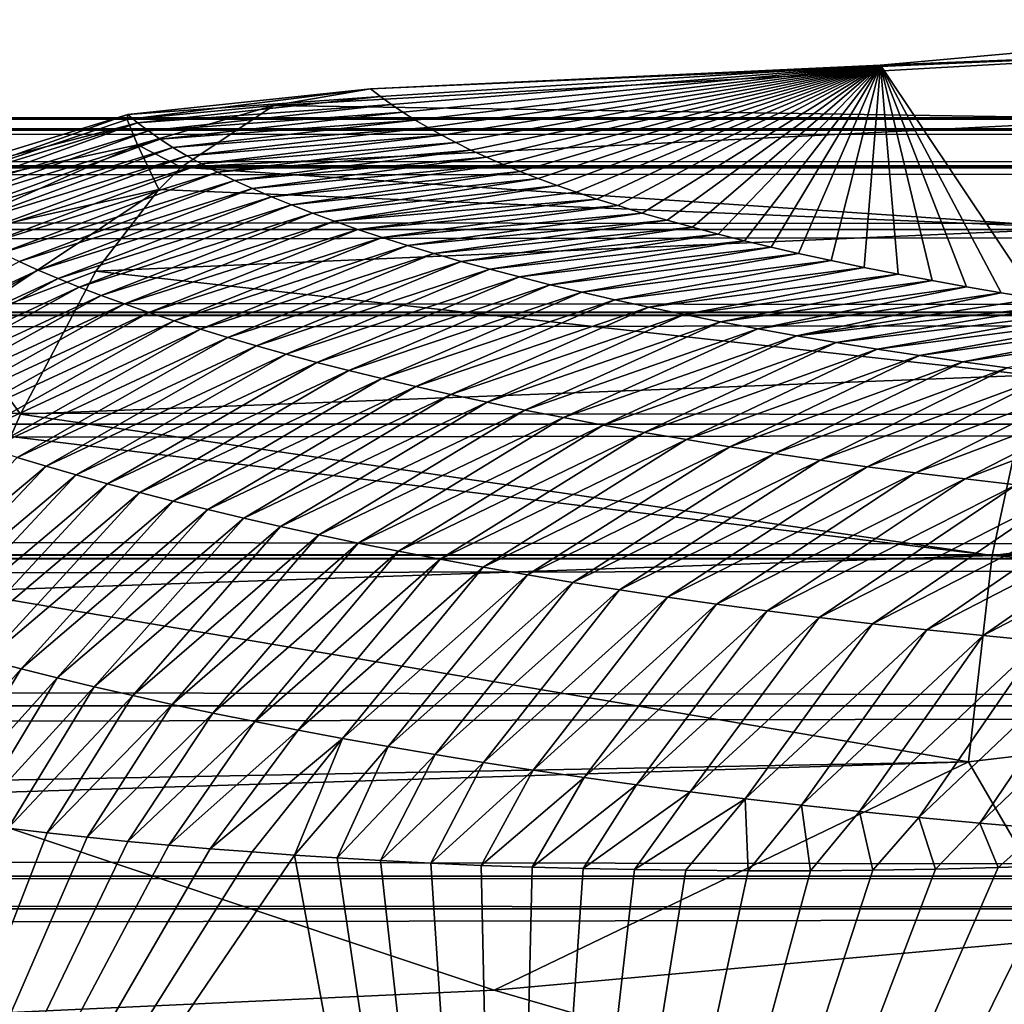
# Model space of a CAD drawing. Header units: metres. Extents: x -99 to 99, y -314 to 25.
# Tile 233 of 256: x 57.05 to 58.59, y 13.61 to 15.15. Entities that reach past the tile are written whole.
import ezdxf

# ---------------------------------------------------------------- set-up
doc = ezdxf.new("R2010")
doc.units = ezdxf.units.M
doc.layers.add('solid_K2442E1000C35', color=7, linetype='CONTINUOUS')

msp = doc.modelspace()

# ---------------------------------------------------------------- linework, layer by layer
at = {"layer": 'solid_K2442E1000C35'}
for points in [[(58.397427, 15.082452, 102.269608), (59.185795, 15.153446, 102.604774), (58.64159, 14.71712, 90.130554)], [(58.932827, 15.103775, 102.905937), (59.185795, 15.153446, 102.604774), (58.397427, 15.082452, 102.269608)], [(57.448029, 15.019003, 102.240646), (58.932827, 15.103775, 102.905937), (57.59898, 15.04544, 101.896843)], [(58.816574, 14.998364, 103.248497), (58.932827, 15.103775, 102.905937), (57.448029, 15.019003, 102.240646)], [(58.932827, 15.103775, 102.905937), (58.397427, 15.082452, 102.269608), (57.59898, 15.04544, 101.896843)], [(58.397427, 15.082452, 102.269608), (57.61488, 15.032985, 101.482208), (57.59898, 15.04544, 101.896843)], [(58.397427, 15.082452, 102.269608), (57.631859, 15.020655, 101.071152), (57.61488, 15.032985, 101.482208)], [(58.397427, 15.082452, 102.269608), (57.649918, 15.008451, 100.663658), (57.631859, 15.020655, 101.071152)], [(58.397427, 15.082452, 102.269608), (57.669056, 14.996375, 100.259735), (57.649918, 15.008451, 100.663658)], [(58.397427, 15.082452, 102.269608), (57.689274, 14.984429, 99.859383), (57.669056, 14.996375, 100.259735)], [(58.397427, 15.082452, 102.269608), (57.710571, 14.972617, 99.462601), (57.689274, 14.984429, 99.859383)], [(58.397427, 15.082452, 102.269608), (57.732948, 14.96094, 99.069389), (57.710571, 14.972617, 99.462601)], [(58.397427, 15.082452, 102.269608), (57.756405, 14.949403, 98.679749), (57.732948, 14.96094, 99.069389)], [(58.397427, 15.082452, 102.269608), (57.780941, 14.938006, 98.293678), (57.756405, 14.949403, 98.679749)], [(58.397427, 15.082452, 102.269608), (57.806557, 14.926756, 97.911171), (57.780941, 14.938006, 98.293678)], [(58.397427, 15.082452, 102.269608), (57.833347, 14.915649, 97.532036), (57.806557, 14.926756, 97.911171)], [(58.397427, 15.082452, 102.269608), (57.861549, 14.904679, 97.155739), (57.833347, 14.915649, 97.532036)], [(58.397427, 15.082452, 102.269608), (57.891064, 14.893857, 96.782509), (57.861549, 14.904679, 97.155739)], [(58.397427, 15.082452, 102.269608), (57.921761, 14.883193, 96.412628), (57.891064, 14.893857, 96.782509)], [(58.397427, 15.082452, 102.269608), (57.953503, 14.872698, 96.046387), (57.921761, 14.883193, 96.412628)], [(58.397427, 15.082452, 102.269608), (57.98616, 14.862382, 95.684059), (57.953503, 14.872698, 96.046387)], [(58.397427, 15.082452, 102.269608), (58.024445, 14.850822, 95.275131), (57.98616, 14.862382, 95.684059)], [(58.397427, 15.082452, 102.269608), (58.06356, 14.839523, 94.872108), (58.024445, 14.850822, 95.275131)], [(58.397427, 15.082452, 102.269608), (58.103313, 14.828495, 94.475418), (58.06356, 14.839523, 94.872108)], [(58.397427, 15.082452, 102.269608), (58.143513, 14.81775, 94.08548), (58.103313, 14.828495, 94.475418)], [(58.397427, 15.082452, 102.269608), (58.184353, 14.807302, 93.702515), (58.143513, 14.81775, 94.08548)], [(58.397427, 15.082452, 102.269608), (58.226231, 14.797164, 93.326195), (58.184353, 14.807302, 93.702515)], [(58.397427, 15.082452, 102.269608), (58.269035, 14.787324, 92.956184), (58.226231, 14.797164, 93.326195)], [(58.397427, 15.082452, 102.269608), (58.320015, 14.776213, 92.532013), (58.269035, 14.787324, 92.956184)], [(58.397427, 15.082452, 102.269608), (58.37196, 14.765483, 92.11541), (58.320015, 14.776213, 92.532013)], [(58.397427, 15.082452, 102.269608), (58.424706, 14.755118, 91.705833), (58.37196, 14.765483, 92.11541)], [(58.397427, 15.082452, 102.269608), (58.478088, 14.745103, 91.302727), (58.424706, 14.755118, 91.705833)], [(58.397427, 15.082452, 102.269608), (58.53194, 14.735415, 90.905556), (58.478088, 14.745103, 91.302727)], [(58.397427, 15.082452, 102.269608), (58.586323, 14.726067, 90.514442), (58.53194, 14.735415, 90.905556)], [(58.397427, 15.082452, 102.269608), (58.64159, 14.71712, 90.130554), (58.586323, 14.726067, 90.514442)], [(57.218544, 14.997047, 102.146027), (57.59898, 15.04544, 101.896843), (57.21954, 15.004961, 101.884468)], [(57.218544, 14.997047, 102.146027), (57.448029, 15.019003, 102.240646), (57.59898, 15.04544, 101.896843)], [(57.21954, 15.004961, 101.884468), (57.59898, 15.04544, 101.896843), (57.61488, 15.032985, 101.482208)], [(57.234741, 14.992096, 101.461807), (57.21954, 15.004961, 101.884468), (57.61488, 15.032985, 101.482208)], [(57.234741, 14.992096, 101.461807), (57.61488, 15.032985, 101.482208), (57.631859, 15.020655, 101.071152)], [(57.234283, 14.957777, 102.404266), (57.448029, 15.019003, 102.240646), (57.218544, 14.997047, 102.146027)], [(57.234283, 14.957777, 102.404266), (57.302975, 14.922569, 102.57476), (57.448029, 15.019003, 102.240646)], [(57.234741, 14.992096, 101.461807), (57.631859, 15.020655, 101.071152), (57.251549, 14.979217, 101.039215)], [(57.251549, 14.979217, 101.039215), (57.631859, 15.020655, 101.071152), (57.649918, 15.008451, 100.663658)], [(57.302975, 14.922569, 102.57476), (58.816574, 14.998364, 103.248497), (57.448029, 15.019003, 102.240646)], [(-76.5, 15, 41), (-75.445061, 14.980345, 41.767639), (76.5, 15, 41)], [(75.445061, 14.980345, 40.232365), (-76.5, 15, 41), (76.5, 15, 41)], [(-75.445068, 14.980345, 40.232365), (-76.5, 15, 41), (75.445061, 14.980345, 40.232365)], [(-75.445061, 14.980345, 41.767639), (75.445061, 14.980345, 41.767639), (76.5, 15, 41)], [(57.234741, 14.992096, 101.461807), (56.854271, 14.892969, 101.874741), (57.21954, 15.004961, 101.884468)], [(56.856464, 14.875545, 102.230141), (57.21954, 15.004961, 101.884468), (56.854271, 14.892969, 101.874741)], [(57.218544, 14.997047, 102.146027), (57.21954, 15.004961, 101.884468), (56.856464, 14.875545, 102.230141)], [(57.251549, 14.979217, 101.039215), (57.649918, 15.008451, 100.663658), (57.269955, 14.966327, 100.616699)], [(57.269955, 14.966327, 100.616699), (57.649918, 15.008451, 100.663658), (57.669056, 14.996375, 100.259735)], [(58.715454, 14.827321, 103.568642), (58.816574, 14.998364, 103.248497), (57.302975, 14.922569, 102.57476)], [(57.234741, 14.992096, 101.461807), (56.869492, 14.879972, 101.452881), (56.854271, 14.892969, 101.874741)], [(57.234283, 14.957777, 102.404266), (57.218544, 14.997047, 102.146027), (56.856464, 14.875545, 102.230141)], [(57.234741, 14.992096, 101.461807), (56.886311, 14.866931, 101.031082), (56.869492, 14.879972, 101.452881)], [(57.234741, 14.992096, 101.461807), (57.251549, 14.979217, 101.039215), (56.886311, 14.866931, 101.031082)], [(57.269955, 14.966327, 100.616699), (57.669056, 14.996375, 100.259735), (57.28997, 14.95343, 100.19426)], [(57.28997, 14.95343, 100.19426), (57.669056, 14.996375, 100.259735), (57.689274, 14.984429, 99.859383)], [(57.28997, 14.95343, 100.19426), (57.689274, 14.984429, 99.859383), (57.3116, 14.940533, 99.771912)], [(57.3116, 14.940533, 99.771912), (57.689274, 14.984429, 99.859383), (57.710571, 14.972617, 99.462601)], [(-75.445068, 14.980345, 40.232365), (75.445061, 14.980345, 40.232365), (74.440598, 14.92485, 39.500381)], [(-74.440598, 14.92485, 39.500381), (-75.445068, 14.980345, 40.232365), (74.440598, 14.92485, 39.500381)], [(-75.445061, 14.980345, 41.767639), (-74.440727, 14.924859, 42.499531), (75.445061, 14.980345, 41.767639)], [(-74.440727, 14.924859, 42.499531), (74.440727, 14.924859, 42.499527), (75.445061, 14.980345, 41.767639)], [(57.251549, 14.979217, 101.039215), (56.904736, 14.853846, 100.609367), (56.886311, 14.866931, 101.031082)], [(57.251549, 14.979217, 101.039215), (57.269955, 14.966327, 100.616699), (56.904736, 14.853846, 100.609367)], [(57.3116, 14.940533, 99.771912), (57.710571, 14.972617, 99.462601), (57.334839, 14.927638, 99.349655)], [(57.334839, 14.927638, 99.349655), (57.710571, 14.972617, 99.462601), (57.732948, 14.96094, 99.069389)], [(57.234283, 14.957777, 102.404266), (56.856464, 14.875545, 102.230141), (56.888367, 14.802547, 102.576942)], [(57.234283, 14.957777, 102.404266), (56.888367, 14.802547, 102.576942), (57.268093, 14.887643, 102.655823)], [(57.269955, 14.966327, 100.616699), (56.924763, 14.840723, 100.187721), (56.904736, 14.853846, 100.609367)], [(57.269955, 14.966327, 100.616699), (57.28997, 14.95343, 100.19426), (56.924763, 14.840723, 100.187721)], [(57.28997, 14.95343, 100.19426), (56.946404, 14.827567, 99.766167), (56.924763, 14.840723, 100.187721)], [(57.28997, 14.95343, 100.19426), (57.3116, 14.940533, 99.771912), (56.946404, 14.827567, 99.766167)], [(57.234283, 14.957777, 102.404266), (57.268093, 14.887643, 102.655823), (57.302975, 14.922569, 102.57476)], [(57.334839, 14.927638, 99.349655), (57.732948, 14.96094, 99.069389), (57.359695, 14.914751, 98.927498)], [(57.359695, 14.914751, 98.927498), (57.732948, 14.96094, 99.069389), (57.756405, 14.949403, 98.679749)], [(57.3116, 14.940533, 99.771912), (56.969654, 14.814382, 99.344696), (56.946404, 14.827567, 99.766167)], [(57.3116, 14.940533, 99.771912), (57.334839, 14.927638, 99.349655), (56.969654, 14.814382, 99.344696)], [(57.359695, 14.914751, 98.927498), (57.756405, 14.949403, 98.679749), (57.386173, 14.901876, 98.505447)], [(57.386173, 14.901876, 98.505447), (57.756405, 14.949403, 98.679749), (57.780941, 14.938006, 98.293678)], [(57.386173, 14.901876, 98.505447), (57.780941, 14.938006, 98.293678), (57.41428, 14.889019, 98.083511)], [(57.41428, 14.889019, 98.083511), (57.780941, 14.938006, 98.293678), (57.806557, 14.926756, 97.911171)], [(-74.440727, 14.924859, 42.499531), (-74.398483, 14.921737, 42.530289), (74.440727, 14.924859, 42.499527)], [(-74.440598, 14.92485, 39.500381), (74.440598, 14.92485, 39.500381), (74.398499, 14.921738, 39.469719)], [(-74.398499, 14.921738, 39.469723), (-74.440598, 14.92485, 39.500381), (74.398499, 14.921738, 39.469719)], [(-74.398499, 14.921738, 39.469723), (74.398499, 14.921738, 39.469719), (73.360504, 14.824795, 38.714069)], [(-73.360504, 14.824795, 38.714073), (-74.398499, 14.921738, 39.469723), (73.360504, 14.824795, 38.714069)], [(-74.398483, 14.921737, 42.530289), (74.398491, 14.921737, 42.530285), (74.440727, 14.924859, 42.499527)], [(-74.398483, 14.921737, 42.530289), (-73.360489, 14.824792, 43.285942), (74.398491, 14.921737, 42.530285)], [(-73.360489, 14.824792, 43.285942), (73.360489, 14.824793, 43.285942), (74.398491, 14.921737, 42.530285)], [(57.334839, 14.927638, 99.349655), (56.994522, 14.801172, 98.923325), (56.969654, 14.814382, 99.344696)], [(57.334839, 14.927638, 99.349655), (57.359695, 14.914751, 98.927498), (56.994522, 14.801172, 98.923325)], [(57.268093, 14.887643, 102.655823), (58.715454, 14.827321, 103.568642), (57.302975, 14.922569, 102.57476)], [(57.41428, 14.889019, 98.083511), (57.806557, 14.926756, 97.911171), (57.444008, 14.876184, 97.66169)], [(57.444008, 14.876184, 97.66169), (57.806557, 14.926756, 97.911171), (57.833347, 14.915649, 97.532036)], [(57.359695, 14.914751, 98.927498), (57.021008, 14.787942, 98.50206), (56.994522, 14.801172, 98.923325)], [(57.359695, 14.914751, 98.927498), (57.386173, 14.901876, 98.505447), (57.021008, 14.787942, 98.50206)], [(57.444008, 14.876184, 97.66169), (57.833347, 14.915649, 97.532036), (57.475372, 14.863377, 97.239998)], [(57.475372, 14.863377, 97.239998), (57.833347, 14.915649, 97.532036), (57.861549, 14.904679, 97.155739)], [(57.386173, 14.901876, 98.505447), (57.049122, 14.774698, 98.080902), (57.021008, 14.787942, 98.50206)], [(57.386173, 14.901876, 98.505447), (57.41428, 14.889019, 98.083511), (57.049122, 14.774698, 98.080902)], [(57.475372, 14.863377, 97.239998), (57.861549, 14.904679, 97.155739), (57.508369, 14.850601, 96.818436)], [(57.508369, 14.850601, 96.818436), (57.861549, 14.904679, 97.155739), (57.891064, 14.893857, 96.782509)], [(57.508369, 14.850601, 96.818436), (57.891064, 14.893857, 96.782509), (57.543015, 14.837869, 96.397018)], [(57.543015, 14.837869, 96.397018), (57.891064, 14.893857, 96.782509), (57.921761, 14.883193, 96.412628)], [(56.948952, 14.676307, 102.904068), (57.268093, 14.887643, 102.655823), (56.888367, 14.802547, 102.576942)], [(56.948952, 14.676307, 102.904068), (57.169121, 14.759543, 102.886978), (57.268093, 14.887643, 102.655823)], [(57.41428, 14.889019, 98.083511), (57.078861, 14.761443, 97.659859), (57.049122, 14.774698, 98.080902)], [(57.41428, 14.889019, 98.083511), (57.444008, 14.876184, 97.66169), (57.078861, 14.761443, 97.659859)], [(57.444008, 14.876184, 97.66169), (57.110233, 14.748182, 97.23893), (57.078861, 14.761443, 97.659859)], [(57.444008, 14.876184, 97.66169), (57.475372, 14.863377, 97.239998), (57.110233, 14.748182, 97.23893)], [(57.268093, 14.887643, 102.655823), (57.169121, 14.759543, 102.886978), (58.715454, 14.827321, 103.568642)], [(57.543015, 14.837869, 96.397018), (57.921761, 14.883193, 96.412628), (57.953503, 14.872698, 96.046387)], [(57.475372, 14.863377, 97.239998), (57.143238, 14.734921, 96.818138), (57.110233, 14.748182, 97.23893)], [(57.475372, 14.863377, 97.239998), (57.508369, 14.850601, 96.818436), (57.143238, 14.734921, 96.818138)], [(57.543015, 14.837869, 96.397018), (57.953503, 14.872698, 96.046387), (57.579311, 14.825188, 95.975746)], [(57.579311, 14.825188, 95.975746), (57.953503, 14.872698, 96.046387), (57.98616, 14.862382, 95.684059)], [(57.579311, 14.825188, 95.975746), (57.98616, 14.862382, 95.684059), (57.617268, 14.812566, 95.554634)], [(57.617268, 14.812566, 95.554634), (57.98616, 14.862382, 95.684059), (58.024445, 14.850822, 95.275131)], [(57.508369, 14.850601, 96.818436), (57.177891, 14.72167, 96.397476), (57.143238, 14.734921, 96.818138)], [(57.508369, 14.850601, 96.818436), (57.543015, 14.837869, 96.397018), (57.177891, 14.72167, 96.397476)], [(57.617268, 14.812566, 95.554634), (58.024445, 14.850822, 95.275131), (57.656891, 14.800014, 95.13369)], [(57.656891, 14.800014, 95.13369), (58.024445, 14.850822, 95.275131), (58.06356, 14.839523, 94.872108)], [(57.543015, 14.837869, 96.397018), (57.214195, 14.708437, 95.976952), (57.177891, 14.72167, 96.397476)], [(57.543015, 14.837869, 96.397018), (57.579311, 14.825188, 95.975746), (57.214195, 14.708437, 95.976952)], [(57.656891, 14.800014, 95.13369), (58.06356, 14.839523, 94.872108), (57.698189, 14.787538, 94.712914)], [(57.698189, 14.787538, 94.712914), (58.06356, 14.839523, 94.872108), (58.103313, 14.828495, 94.475418)], [(57.698189, 14.787538, 94.712914), (58.103313, 14.828495, 94.475418), (57.741169, 14.775149, 94.292313)], [(57.741169, 14.775149, 94.292313), (58.103313, 14.828495, 94.475418), (58.143513, 14.81775, 94.08548)], [(-73.360504, 14.824795, 38.714073), (73.360504, 14.824795, 38.714069), (72.370422, 14.695506, 37.992992)], [(-72.370422, 14.695506, 37.992992), (-73.360504, 14.824795, 38.714073), (72.370422, 14.695506, 37.992992)], [(-73.360489, 14.824792, 43.285942), (-72.370537, 14.695523, 44.006927), (73.360489, 14.824793, 43.285942)], [(-72.370537, 14.695523, 44.006927), (72.370537, 14.695523, 44.006927), (73.360489, 14.824793, 43.285942)], [(58.633041, 14.596715, 103.855003), (58.715454, 14.827321, 103.568642), (57.169121, 14.759543, 102.886978)], [(57.579311, 14.825188, 95.975746), (57.252159, 14.69523, 95.55658), (57.214195, 14.708437, 95.976952)], [(57.579311, 14.825188, 95.975746), (57.617268, 14.812566, 95.554634), (57.252159, 14.69523, 95.55658)], [(57.741169, 14.775149, 94.292313), (58.143513, 14.81775, 94.08548), (57.785843, 14.762856, 93.871902)], [(57.785843, 14.762856, 93.871902), (58.143513, 14.81775, 94.08548), (58.184353, 14.807302, 93.702515)], [(57.617268, 14.812566, 95.554634), (57.29179, 14.682057, 95.13636), (57.252159, 14.69523, 95.55658)], [(57.617268, 14.812566, 95.554634), (57.656891, 14.800014, 95.13369), (57.29179, 14.682057, 95.13636)], [(57.656891, 14.800014, 95.13369), (57.333099, 14.668929, 94.716309), (57.29179, 14.682057, 95.13636)], [(57.656891, 14.800014, 95.13369), (57.698189, 14.787538, 94.712914), (57.333099, 14.668929, 94.716309)], [(57.785843, 14.762856, 93.871902), (58.184353, 14.807302, 93.702515), (57.832214, 14.750669, 93.451691)], [(57.832214, 14.750669, 93.451691), (58.184353, 14.807302, 93.702515), (58.226231, 14.797164, 93.326195)], [(57.698189, 14.787538, 94.712914), (57.376091, 14.655853, 94.296425), (57.333099, 14.668929, 94.716309)], [(57.698189, 14.787538, 94.712914), (57.741169, 14.775149, 94.292313), (57.376091, 14.655853, 94.296425)], [(57.832214, 14.750669, 93.451691), (58.226231, 14.797164, 93.326195), (57.880299, 14.738599, 93.031685)], [(57.880299, 14.738599, 93.031685), (58.226231, 14.797164, 93.326195), (58.269035, 14.787324, 92.956184)], [(57.880299, 14.738599, 93.031685), (58.269035, 14.787324, 92.956184), (57.930107, 14.726663, 92.611893)], [(57.930107, 14.726663, 92.611893), (58.269035, 14.787324, 92.956184), (58.320015, 14.776213, 92.532013)], [(57.049122, 14.774698, 98.080902), (57.078861, 14.761443, 97.659859), (56.714249, 14.592329, 98.054138)], [(57.741169, 14.775149, 94.292313), (57.420776, 14.642838, 93.876717), (57.376091, 14.655853, 94.296425)], [(57.741169, 14.775149, 94.292313), (57.785843, 14.762856, 93.871902), (57.420776, 14.642838, 93.876717)], [(57.930107, 14.726663, 92.611893), (58.320015, 14.776213, 92.532013), (57.981651, 14.714871, 92.192322)], [(57.981651, 14.714871, 92.192322), (58.320015, 14.776213, 92.532013), (58.37196, 14.765483, 92.11541)], [(57.078861, 14.761443, 97.659859), (56.744411, 14.578598, 97.630859), (56.714249, 14.592329, 98.054138)], [(57.078861, 14.761443, 97.659859), (57.110233, 14.748182, 97.23893), (56.744411, 14.578598, 97.630859)], [(56.948952, 14.676307, 102.904068), (57.051205, 14.535711, 103.166214), (57.169121, 14.759543, 102.886978)], [(57.051205, 14.535711, 103.166214), (58.633041, 14.596715, 103.855003), (57.169121, 14.759543, 102.886978)], [(57.785843, 14.762856, 93.871902), (57.467163, 14.629894, 93.457191), (57.420776, 14.642838, 93.876717)], [(57.785843, 14.762856, 93.871902), (57.832214, 14.750669, 93.451691), (57.467163, 14.629894, 93.457191)], [(57.981651, 14.714871, 92.192322), (58.37196, 14.765483, 92.11541), (58.03495, 14.703238, 91.772987)], [(58.03495, 14.703238, 91.772987), (58.37196, 14.765483, 92.11541), (58.424706, 14.755118, 91.705833)], [(58.03495, 14.703238, 91.772987), (58.424706, 14.755118, 91.705833), (58.090008, 14.691778, 91.353889)], [(58.090008, 14.691778, 91.353889), (58.424706, 14.755118, 91.705833), (58.478088, 14.745103, 91.302727)], [(57.110233, 14.748182, 97.23893), (56.776234, 14.564832, 97.207695), (56.744411, 14.578598, 97.630859)], [(57.110233, 14.748182, 97.23893), (57.143238, 14.734921, 96.818138), (56.776234, 14.564832, 97.207695)], [(57.832214, 14.750669, 93.451691), (57.515259, 14.617034, 93.037865), (57.467163, 14.629894, 93.457191)], [(57.832214, 14.750669, 93.451691), (57.880299, 14.738599, 93.031685), (57.515259, 14.617034, 93.037865)], [(57.880299, 14.738599, 93.031685), (57.565086, 14.604271, 92.618736), (57.515259, 14.617034, 93.037865)], [(57.880299, 14.738599, 93.031685), (57.930107, 14.726663, 92.611893), (57.565086, 14.604271, 92.618736)], [(58.090008, 14.691778, 91.353889), (58.478088, 14.745103, 91.302727), (58.146843, 14.680504, 90.935051)], [(58.146843, 14.680504, 90.935051), (58.478088, 14.745103, 91.302727), (58.53194, 14.735415, 90.905556)], [(57.143238, 14.734921, 96.818138), (56.809727, 14.551037, 96.78466), (56.776234, 14.564832, 97.207695)], [(57.143238, 14.734921, 96.818138), (57.177891, 14.72167, 96.397476), (56.809727, 14.551037, 96.78466)], [(57.177891, 14.72167, 96.397476), (56.844891, 14.537222, 96.361755), (56.809727, 14.551037, 96.78466)], [(57.177891, 14.72167, 96.397476), (57.214195, 14.708437, 95.976952), (56.844891, 14.537222, 96.361755)], [(57.930107, 14.726663, 92.611893), (57.61665, 14.591617, 92.199814), (57.565086, 14.604271, 92.618736)], [(57.930107, 14.726663, 92.611893), (57.981651, 14.714871, 92.192322), (57.61665, 14.591617, 92.199814)], [(58.146843, 14.680504, 90.935051), (58.53194, 14.735415, 90.905556), (58.205463, 14.66943, 90.516464)], [(58.205463, 14.66943, 90.516464), (58.53194, 14.735415, 90.905556), (58.586323, 14.726067, 90.514442)], [(58.205463, 14.66943, 90.516464), (58.586323, 14.726067, 90.514442), (58.265892, 14.658572, 90.09816)], [(58.265892, 14.658572, 90.09816), (58.586323, 14.726067, 90.514442), (58.64159, 14.71712, 90.130554)], [(57.214195, 14.708437, 95.976952), (56.881737, 14.523396, 95.93898), (56.844891, 14.537222, 96.361755)], [(57.214195, 14.708437, 95.976952), (57.252159, 14.69523, 95.55658), (56.881737, 14.523396, 95.93898)], [(57.981651, 14.714871, 92.192322), (57.669968, 14.579085, 91.781113), (57.61665, 14.591617, 92.199814)], [(57.981651, 14.714871, 92.192322), (58.03495, 14.703238, 91.772987), (57.669968, 14.579085, 91.781113)], [(58.265892, 14.658572, 90.09816), (58.64159, 14.71712, 90.130554), (58.697647, 14.70857, 89.753609)], [(58.265892, 14.658572, 90.09816), (58.697647, 14.70857, 89.753609), (58.328148, 14.647951, 89.68013)], [(58.328148, 14.647951, 89.68013), (58.697647, 14.70857, 89.753609), (58.754368, 14.700403, 89.38327)], [(-72.370537, 14.695523, 44.006927), (-72.337395, 14.690567, 44.031044), (72.370537, 14.695523, 44.006927)], [(-72.370422, 14.695506, 37.992992), (72.370422, 14.695506, 37.992992), (72.337418, 14.690571, 37.968971)], [(-72.337418, 14.690571, 37.968975), (-72.370422, 14.695506, 37.992992), (72.337418, 14.690571, 37.968971)], [(-72.337418, 14.690571, 37.968975), (72.337418, 14.690571, 37.968971), (71.332458, 14.520377, 37.237202)], [(-71.332458, 14.520377, 37.237202), (-72.337418, 14.690571, 37.968975), (71.332458, 14.520377, 37.237202)], [(-72.337395, 14.690567, 44.031044), (72.337395, 14.690567, 44.031044), (72.370537, 14.695523, 44.006927)], [(-72.337395, 14.690567, 44.031044), (-71.332428, 14.520371, 44.762821), (72.337395, 14.690567, 44.031044)], [(-71.332428, 14.520371, 44.762821), (71.332436, 14.520371, 44.762817), (72.337395, 14.690567, 44.031044)], [(57.252159, 14.69523, 95.55658), (56.920277, 14.509566, 95.516357), (56.881737, 14.523396, 95.93898)], [(57.252159, 14.69523, 95.55658), (57.29179, 14.682057, 95.13636), (56.920277, 14.509566, 95.516357)], [(58.03495, 14.703238, 91.772987), (57.725052, 14.56669, 91.36264), (57.669968, 14.579085, 91.781113)], [(58.03495, 14.703238, 91.772987), (58.090008, 14.691778, 91.353889), (57.725052, 14.56669, 91.36264)], [(58.090008, 14.691778, 91.353889), (57.781914, 14.554444, 90.944405), (57.725052, 14.56669, 91.36264)], [(58.090008, 14.691778, 91.353889), (58.146843, 14.680504, 90.935051), (57.781914, 14.554444, 90.944405)], [(58.328148, 14.647951, 89.68013), (58.754368, 14.700403, 89.38327), (58.392246, 14.637585, 89.262405)], [(58.392246, 14.637585, 89.262405), (58.754368, 14.700403, 89.38327), (58.811642, 14.692609, 89.01918)], [(58.392246, 14.637585, 89.262405), (58.811642, 14.692609, 89.01918), (58.45821, 14.627491, 88.844978)], [(58.45821, 14.627491, 88.844978), (58.811642, 14.692609, 89.01918), (58.869343, 14.685176, 88.661018)], [(57.29179, 14.682057, 95.13636), (56.960518, 14.495743, 95.09388), (56.920277, 14.509566, 95.516357)], [(56.948952, 14.676307, 102.904068), (57.036533, 14.500793, 103.201256), (57.051205, 14.535711, 103.166214)], [(57.29179, 14.682057, 95.13636), (57.333099, 14.668929, 94.716309), (56.960518, 14.495743, 95.09388)], [(58.146843, 14.680504, 90.935051), (57.840569, 14.542361, 90.526405), (57.781914, 14.554444, 90.944405)], [(58.146843, 14.680504, 90.935051), (58.205463, 14.66943, 90.516464), (57.840569, 14.542361, 90.526405)], [(58.45821, 14.627491, 88.844978), (58.869343, 14.685176, 88.661018), (58.526054, 14.617691, 88.427879)], [(58.526054, 14.617691, 88.427879), (58.869343, 14.685176, 88.661018), (58.927353, 14.678087, 88.308426)], [(58.526054, 14.617691, 88.427879), (58.927353, 14.678087, 88.308426), (58.595798, 14.608201, 88.011108)], [(57.333099, 14.668929, 94.716309), (57.002464, 14.481934, 94.671562), (56.960518, 14.495743, 95.09388)], [(57.333099, 14.668929, 94.716309), (57.376091, 14.655853, 94.296425), (57.002464, 14.481934, 94.671562)], [(58.205463, 14.66943, 90.516464), (57.901035, 14.530457, 90.108658), (57.840569, 14.542361, 90.526405)], [(58.205463, 14.66943, 90.516464), (58.265892, 14.658572, 90.09816), (57.901035, 14.530457, 90.108658)], [(57.376091, 14.655853, 94.296425), (57.046127, 14.468148, 94.249405), (57.002464, 14.481934, 94.671562)], [(57.376091, 14.655853, 94.296425), (57.420776, 14.642838, 93.876717), (57.046127, 14.468148, 94.249405)], [(58.265892, 14.658572, 90.09816), (57.963329, 14.518751, 89.691177), (57.901035, 14.530457, 90.108658)], [(58.265892, 14.658572, 90.09816), (58.328148, 14.647951, 89.68013), (57.963329, 14.518751, 89.691177)], [(58.328148, 14.647951, 89.68013), (58.027473, 14.507261, 89.273972), (57.963329, 14.518751, 89.691177)], [(58.328148, 14.647951, 89.68013), (58.392246, 14.637585, 89.262405), (58.027473, 14.507261, 89.273972)], [(57.420776, 14.642838, 93.876717), (57.091515, 14.454395, 93.827423), (57.046127, 14.468148, 94.249405)], [(57.420776, 14.642838, 93.876717), (57.467163, 14.629894, 93.457191), (57.091515, 14.454395, 93.827423)], [(57.467163, 14.629894, 93.457191), (57.138641, 14.440683, 93.405624), (57.091515, 14.454395, 93.827423)], [(57.467163, 14.629894, 93.457191), (57.515259, 14.617034, 93.037865), (57.138641, 14.440683, 93.405624)], [(58.392246, 14.637585, 89.262405), (58.093483, 14.496005, 88.857048), (58.027473, 14.507261, 89.273972)], [(58.392246, 14.637585, 89.262405), (58.45821, 14.627491, 88.844978), (58.093483, 14.496005, 88.857048)], [(57.515259, 14.617034, 93.037865), (57.187511, 14.427028, 92.984001), (57.138641, 14.440683, 93.405624)], [(57.515259, 14.617034, 93.037865), (57.565086, 14.604271, 92.618736), (57.187511, 14.427028, 92.984001)], [(58.45821, 14.627491, 88.844978), (58.161385, 14.485003, 88.440422), (58.093483, 14.496005, 88.857048)], [(58.45821, 14.627491, 88.844978), (58.526054, 14.617691, 88.427879), (58.161385, 14.485003, 88.440422)], [(58.526054, 14.617691, 88.427879), (58.231194, 14.474271, 88.024101), (58.161385, 14.485003, 88.440422)], [(58.526054, 14.617691, 88.427879), (58.595798, 14.608201, 88.011108), (58.231194, 14.474271, 88.024101)], [(57.565086, 14.604271, 92.618736), (57.238144, 14.413439, 92.562576), (57.187511, 14.427028, 92.984001)], [(57.565086, 14.604271, 92.618736), (57.61665, 14.591617, 92.199814), (57.238144, 14.413439, 92.562576)], [(58.595798, 14.608201, 88.011108), (58.302933, 14.46383, 87.608101), (58.231194, 14.474271, 88.024101)], [(58.595798, 14.608201, 88.011108), (58.667469, 14.599044, 87.594681), (58.302933, 14.46383, 87.608101)], [(58.667469, 14.599044, 87.594681), (58.376625, 14.453704, 87.192421), (58.302933, 14.46383, 87.608101)], [(58.667469, 14.599044, 87.594681), (58.741085, 14.590242, 87.178619), (58.376625, 14.453704, 87.192421)], [(58.572262, 14.31473, 104.09742), (58.633041, 14.596715, 103.855003), (57.051205, 14.535711, 103.166214)], [(57.61665, 14.591617, 92.199814), (57.290554, 14.399932, 92.14135), (57.238144, 14.413439, 92.562576)], [(57.61665, 14.591617, 92.199814), (57.669968, 14.579085, 91.781113), (57.290554, 14.399932, 92.14135)], [(58.741085, 14.590242, 87.178619), (58.452305, 14.443917, 86.777092), (58.376625, 14.453704, 87.192421)], [(58.741085, 14.590242, 87.178619), (58.816681, 14.581823, 86.762932), (58.452305, 14.443917, 86.777092)], [(58.816681, 14.581823, 86.762932), (58.529999, 14.434496, 86.362122), (58.452305, 14.443917, 86.777092)], [(58.816681, 14.581823, 86.762932), (58.894283, 14.573812, 86.347633), (58.529999, 14.434496, 86.362122)], [(58.572262, 14.31473, 104.09742), (60.226101, 14.514414, 104.685059), (58.633041, 14.596715, 103.855003)], [(57.669968, 14.579085, 91.781113), (57.344749, 14.386519, 91.720337), (57.290554, 14.399932, 92.14135)], [(57.669968, 14.579085, 91.781113), (57.725052, 14.56669, 91.36264), (57.344749, 14.386519, 91.720337)], [(57.725052, 14.56669, 91.36264), (57.400749, 14.373215, 91.299538), (57.344749, 14.386519, 91.720337)], [(57.725052, 14.56669, 91.36264), (57.781914, 14.554444, 90.944405), (57.400749, 14.373215, 91.299538)], [(58.894283, 14.573812, 86.347633), (58.609737, 14.425465, 85.947517), (58.529999, 14.434496, 86.362122)], [(57.781914, 14.554444, 90.944405), (57.458569, 14.360031, 90.87896), (57.400749, 14.373215, 91.299538)], [(57.781914, 14.554444, 90.944405), (57.840569, 14.542361, 90.526405), (57.458569, 14.360031, 90.87896)], [(57.036533, 14.500793, 103.201256), (58.572262, 14.31473, 104.09742), (57.051205, 14.535711, 103.166214)], [(57.840569, 14.542361, 90.526405), (57.518215, 14.346982, 90.458618), (57.458569, 14.360031, 90.87896)], [(57.840569, 14.542361, 90.526405), (57.901035, 14.530457, 90.108658), (57.518215, 14.346982, 90.458618)], [(-71.332458, 14.520377, 37.237202), (71.332458, 14.520377, 37.237202), (70.349258, 14.315803, 36.521408)], [(-70.349266, 14.315804, 36.521412), (-71.332458, 14.520377, 37.237202), (70.349258, 14.315803, 36.521408)], [(-71.332428, 14.520371, 44.762821), (-70.349228, 14.315795, 45.478615), (71.332436, 14.520371, 44.762817)], [(-70.349228, 14.315795, 45.478615), (70.349228, 14.315796, 45.478615), (71.332436, 14.520371, 44.762817)], [(57.901035, 14.530457, 90.108658), (57.579716, 14.334084, 90.038513), (57.518215, 14.346982, 90.458618)], [(57.901035, 14.530457, 90.108658), (57.963329, 14.518751, 89.691177), (57.579716, 14.334084, 90.038513)], [(57.963329, 14.518751, 89.691177), (57.643082, 14.321356, 89.61866), (57.579716, 14.334084, 90.038513)], [(57.963329, 14.518751, 89.691177), (58.027473, 14.507261, 89.273972), (57.643082, 14.321356, 89.61866)], [(58.027473, 14.507261, 89.273972), (57.70834, 14.308816, 89.199066), (57.643082, 14.321356, 89.61866)], [(58.027473, 14.507261, 89.273972), (58.093483, 14.496005, 88.857048), (57.70834, 14.308816, 89.199066)], [(60.227932, 14.191501, 104.879219), (60.226101, 14.514414, 104.685059), (58.572262, 14.31473, 104.09742)], [(57.036533, 14.500793, 103.201256), (56.953403, 14.259019, 103.40255), (58.572262, 14.31473, 104.09742)], [(58.093483, 14.496005, 88.857048), (57.775513, 14.296484, 88.779747), (57.70834, 14.308816, 89.199066)], [(58.093483, 14.496005, 88.857048), (58.161385, 14.485003, 88.440422), (57.775513, 14.296484, 88.779747)], [(58.161385, 14.485003, 88.440422), (57.844616, 14.284376, 88.360703), (57.775513, 14.296484, 88.779747)], [(58.161385, 14.485003, 88.440422), (58.231194, 14.474271, 88.024101), (57.844616, 14.284376, 88.360703)], [(58.231194, 14.474271, 88.024101), (57.915672, 14.272513, 87.941948), (57.844616, 14.284376, 88.360703)], [(58.231194, 14.474271, 88.024101), (58.302933, 14.46383, 87.608101), (57.915672, 14.272513, 87.941948)], [(57.046127, 14.468148, 94.249405), (57.091515, 14.454395, 93.827423), (56.7976, 14.208022, 93.839676)], [(58.302933, 14.46383, 87.608101), (57.988705, 14.260915, 87.523491), (57.915672, 14.272513, 87.941948)], [(58.302933, 14.46383, 87.608101), (58.376625, 14.453704, 87.192421), (57.988705, 14.260915, 87.523491)], [(57.091515, 14.454395, 93.827423), (56.845009, 14.193731, 93.41864), (56.7976, 14.208022, 93.839676)], [(57.091515, 14.454395, 93.827423), (57.138641, 14.440683, 93.405624), (56.845009, 14.193731, 93.41864)], [(58.376625, 14.453704, 87.192421), (58.063744, 14.249604, 87.105347), (57.988705, 14.260915, 87.523491)], [(58.376625, 14.453704, 87.192421), (58.452305, 14.443917, 86.777092), (58.063744, 14.249604, 87.105347)], [(58.452305, 14.443917, 86.777092), (58.14082, 14.238607, 86.687523), (58.063744, 14.249604, 87.105347)], [(58.452305, 14.443917, 86.777092), (58.529999, 14.434496, 86.362122), (58.14082, 14.238607, 86.687523)], [(57.138641, 14.440683, 93.405624), (56.89418, 14.179469, 92.997772), (56.845009, 14.193731, 93.41864)], [(57.138641, 14.440683, 93.405624), (57.187511, 14.427028, 92.984001), (56.89418, 14.179469, 92.997772)], [(58.529999, 14.434496, 86.362122), (58.219959, 14.227949, 86.270035), (58.14082, 14.238607, 86.687523)], [(58.529999, 14.434496, 86.362122), (58.609737, 14.425465, 85.947517), (58.219959, 14.227949, 86.270035)], [(57.187511, 14.427028, 92.984001), (56.945126, 14.165248, 92.577095), (56.89418, 14.179469, 92.997772)], [(57.187511, 14.427028, 92.984001), (57.238144, 14.413439, 92.562576), (56.945126, 14.165248, 92.577095)], [(57.238144, 14.413439, 92.562576), (56.997864, 14.15108, 92.156609), (56.945126, 14.165248, 92.577095)], [(57.238144, 14.413439, 92.562576), (57.290554, 14.399932, 92.14135), (56.997864, 14.15108, 92.156609)], [(58.609737, 14.425465, 85.947517), (58.301193, 14.217654, 85.852898), (58.219959, 14.227949, 86.270035)], [(58.609737, 14.425465, 85.947517), (58.691547, 14.416849, 85.533302), (58.301193, 14.217654, 85.852898)], [(58.691547, 14.416849, 85.533302), (58.384556, 14.20775, 85.436119), (58.301193, 14.217654, 85.852898)], [(58.691547, 14.416849, 85.533302), (58.775455, 14.408674, 85.119484), (58.384556, 14.20775, 85.436119)], [(57.290554, 14.399932, 92.14135), (57.052399, 14.13698, 91.736313), (56.997864, 14.15108, 92.156609)], [(57.290554, 14.399932, 92.14135), (57.344749, 14.386519, 91.720337), (57.052399, 14.13698, 91.736313)], [(58.775455, 14.408674, 85.119484), (58.470078, 14.198262, 85.019714), (58.384556, 14.20775, 85.436119)], [(58.775455, 14.408674, 85.119484), (58.861507, 14.400973, 84.706085), (58.470078, 14.198262, 85.019714)], [(58.861507, 14.400973, 84.706085), (58.557796, 14.189222, 84.603699), (58.470078, 14.198262, 85.019714)], [(58.861507, 14.400973, 84.706085), (58.949738, 14.393779, 84.293129), (58.557796, 14.189222, 84.603699)], [(57.344749, 14.386519, 91.720337), (57.108757, 14.122959, 91.316231), (57.052399, 14.13698, 91.736313)], [(57.344749, 14.386519, 91.720337), (57.400749, 14.373215, 91.299538), (57.108757, 14.122959, 91.316231)], [(58.949738, 14.393779, 84.293129), (58.647762, 14.180666, 84.188087), (58.557796, 14.189222, 84.603699)], [(57.400749, 14.373215, 91.299538), (57.166943, 14.109033, 90.896347), (57.108757, 14.122959, 91.316231)], [(57.400749, 14.373215, 91.299538), (57.458569, 14.360031, 90.87896), (57.166943, 14.109033, 90.896347)], [(57.458569, 14.360031, 90.87896), (57.226974, 14.095213, 90.476692), (57.166943, 14.109033, 90.896347)], [(57.458569, 14.360031, 90.87896), (57.518215, 14.346982, 90.458618), (57.226974, 14.095213, 90.476692)], [(57.518215, 14.346982, 90.458618), (57.288872, 14.081515, 90.057259), (57.226974, 14.095213, 90.476692)], [(57.518215, 14.346982, 90.458618), (57.579716, 14.334084, 90.038513), (57.288872, 14.081515, 90.057259)], [(57.579716, 14.334084, 90.038513), (57.352654, 14.067959, 89.638054), (57.288872, 14.081515, 90.057259)], [(57.579716, 14.334084, 90.038513), (57.643082, 14.321356, 89.61866), (57.352654, 14.067959, 89.638054)], [(57.643082, 14.321356, 89.61866), (57.418343, 14.054563, 89.219101), (57.352654, 14.067959, 89.638054)], [(57.643082, 14.321356, 89.61866), (57.70834, 14.308816, 89.199066), (57.418343, 14.054563, 89.219101)], [(-70.349266, 14.315804, 36.521412), (70.349258, 14.315803, 36.521408), (70.321342, 14.309428, 36.501083)], [(-70.321342, 14.309428, 36.501083), (-70.349266, 14.315804, 36.521412), (70.321342, 14.309428, 36.501083)], [(-70.349228, 14.315795, 45.478615), (-70.321442, 14.309451, 45.498844), (70.349228, 14.315796, 45.478615)], [(-70.321442, 14.309451, 45.498844), (70.321442, 14.309451, 45.498844), (70.349228, 14.315796, 45.478615)], [(-70.321442, 14.309451, 45.498844), (-69.393562, 14.079169, 46.174648), (70.321442, 14.309451, 45.498844)], [(-70.321342, 14.309428, 36.501083), (70.321342, 14.309428, 36.501083), (69.393593, 14.079179, 35.825378)], [(-69.3936, 14.07918, 35.825382), (-70.321342, 14.309428, 36.501083), (69.393593, 14.079179, 35.825378)], [(-69.393562, 14.079169, 46.174648), (69.393562, 14.07917, 46.174644), (70.321442, 14.309451, 45.498844)], [(58.535286, 13.991375, 104.287285), (58.572262, 14.31473, 104.09742), (56.953403, 14.259019, 103.40255)], [(57.70834, 14.308816, 89.199066), (57.485962, 14.041344, 88.800392), (57.418343, 14.054563, 89.219101)], [(57.70834, 14.308816, 89.199066), (57.775513, 14.296484, 88.779747), (57.485962, 14.041344, 88.800392)], [(58.535286, 13.991375, 104.287285), (60.227932, 14.191501, 104.879219), (58.572262, 14.31473, 104.09742)], [(57.775513, 14.296484, 88.779747), (57.555527, 14.02832, 88.38195), (57.485962, 14.041344, 88.800392)], [(57.775513, 14.296484, 88.779747), (57.844616, 14.284376, 88.360703), (57.555527, 14.02832, 88.38195)], [(57.844616, 14.284376, 88.360703), (57.627068, 14.015512, 87.963768), (57.555527, 14.02832, 88.38195)], [(57.844616, 14.284376, 88.360703), (57.915672, 14.272513, 87.941948), (57.627068, 14.015512, 87.963768)], [(56.883076, 13.960306, 103.577675), (58.535286, 13.991375, 104.287285), (56.953403, 14.259019, 103.40255)], [(57.915672, 14.272513, 87.941948), (57.7006, 14.002938, 87.545868), (57.627068, 14.015512, 87.963768)], [(57.915672, 14.272513, 87.941948), (57.988705, 14.260915, 87.523491), (57.7006, 14.002938, 87.545868)], [(57.988705, 14.260915, 87.523491), (57.776154, 13.990621, 87.128258), (57.7006, 14.002938, 87.545868)], [(57.988705, 14.260915, 87.523491), (58.063744, 14.249604, 87.105347), (57.776154, 13.990621, 87.128258)], [(58.063744, 14.249604, 87.105347), (57.853764, 13.978586, 86.710938), (57.776154, 13.990621, 87.128258)], [(58.063744, 14.249604, 87.105347), (58.14082, 14.238607, 86.687523), (57.853764, 13.978586, 86.710938)], [(58.14082, 14.238607, 86.687523), (57.93346, 13.966859, 86.29393), (57.853764, 13.978586, 86.710938)], [(58.14082, 14.238607, 86.687523), (58.219959, 14.227949, 86.270035), (57.93346, 13.966859, 86.29393)], [(58.219959, 14.227949, 86.270035), (58.01527, 13.955463, 85.877243), (57.93346, 13.966859, 86.29393)], [(58.219959, 14.227949, 86.270035), (58.301193, 14.217654, 85.852898), (58.01527, 13.955463, 85.877243)], [(58.301193, 14.217654, 85.852898), (58.099228, 13.944426, 85.460892), (58.01527, 13.955463, 85.877243)], [(58.301193, 14.217654, 85.852898), (58.384556, 14.20775, 85.436119), (58.099228, 13.944426, 85.460892)], [(58.384556, 14.20775, 85.436119), (58.185371, 13.933772, 85.044876), (58.099228, 13.944426, 85.460892)], [(58.384556, 14.20775, 85.436119), (58.470078, 14.198262, 85.019714), (58.185371, 13.933772, 85.044876)], [(58.470078, 14.198262, 85.019714), (58.273731, 13.923533, 84.629211), (58.185371, 13.933772, 85.044876)], [(58.470078, 14.198262, 85.019714), (58.557796, 14.189222, 84.603699), (58.273731, 13.923533, 84.629211)], [(58.557796, 14.189222, 84.603699), (58.364357, 13.913742, 84.213921), (58.273731, 13.923533, 84.629211)], [(58.557796, 14.189222, 84.603699), (58.647762, 14.180666, 84.188087), (58.364357, 13.913742, 84.213921)], [(58.535286, 13.991375, 104.287285), (58.69585, 13.715575, 104.464249), (60.227932, 14.191501, 104.879219)], [(58.647762, 14.180666, 84.188087), (58.457298, 13.904434, 83.799011), (58.364357, 13.913742, 84.213921)], [(58.647762, 14.180666, 84.188087), (58.740017, 14.172626, 83.772903), (58.457298, 13.904434, 83.799011)], [(58.740017, 14.172626, 83.772903), (58.552597, 13.895644, 83.384499), (58.457298, 13.904434, 83.799011)], [(58.740017, 14.172626, 83.772903), (58.834602, 14.16514, 83.358154), (58.552597, 13.895644, 83.384499)], [(56.997864, 14.15108, 92.156609), (57.052399, 14.13698, 91.736313), (56.853157, 13.912626, 91.823845)], [(58.834602, 14.16514, 83.358154), (58.650299, 13.887405, 82.970398), (58.552597, 13.895644, 83.384499)], [(57.052399, 14.13698, 91.736313), (56.91185, 13.90394, 91.415512), (56.853157, 13.912626, 91.823845)], [(57.052399, 14.13698, 91.736313), (57.108757, 14.122959, 91.316231), (56.91185, 13.90394, 91.415512)], [(57.108757, 14.122959, 91.316231), (56.9715, 13.895628, 91.013397), (56.91185, 13.90394, 91.415512)], [(57.108757, 14.122959, 91.316231), (57.166943, 14.109033, 90.896347), (56.9715, 13.895628, 91.013397)], [(57.166943, 14.109033, 90.896347), (57.031933, 13.887739, 90.618324), (56.9715, 13.895628, 91.013397)], [(57.166943, 14.109033, 90.896347), (57.226974, 14.095213, 90.476692), (57.031933, 13.887739, 90.618324)], [(57.226974, 14.095213, 90.476692), (57.093403, 13.880363, 90.228729), (57.031933, 13.887739, 90.618324)], [(57.226974, 14.095213, 90.476692), (57.288872, 14.081515, 90.057259), (57.093403, 13.880363, 90.228729)], [(-69.3936, 14.07918, 35.825382), (69.393593, 14.079179, 35.825378), (68.467392, 13.812672, 35.151062)], [(-68.467392, 13.812674, 35.151062), (-69.3936, 14.07918, 35.825382), (68.467392, 13.812672, 35.151062)], [(-69.393562, 14.079169, 46.174648), (-68.467354, 13.812661, 46.848965), (69.393562, 14.07917, 46.174644)], [(-68.467354, 13.812661, 46.848965), (68.467354, 13.812662, 46.848961), (69.393562, 14.07917, 46.174644)], [(57.288872, 14.081515, 90.057259), (57.155972, 13.873498, 89.843933), (57.093403, 13.880363, 90.228729)], [(57.288872, 14.081515, 90.057259), (57.352654, 14.067959, 89.638054), (57.155972, 13.873498, 89.843933)], [(57.352654, 14.067959, 89.638054), (57.219311, 13.867126, 89.465431), (57.155972, 13.873498, 89.843933)], [(57.352654, 14.067959, 89.638054), (57.418343, 14.054563, 89.219101), (57.219311, 13.867126, 89.465431)], [(57.418343, 14.054563, 89.219101), (57.283504, 13.861188, 89.092148), (57.219311, 13.867126, 89.465431)], [(57.418343, 14.054563, 89.219101), (57.485962, 14.041344, 88.800392), (57.283504, 13.861188, 89.092148)], [(57.485962, 14.041344, 88.800392), (57.348438, 13.855653, 88.724304), (57.283504, 13.861188, 89.092148)], [(57.485962, 14.041344, 88.800392), (57.555527, 14.02832, 88.38195), (57.348438, 13.855653, 88.724304)], [(57.555527, 14.02832, 88.38195), (57.41399, 13.850491, 88.362122), (57.348438, 13.855653, 88.724304)], [(57.555527, 14.02832, 88.38195), (57.480042, 13.845673, 88.005829), (57.41399, 13.850491, 88.362122)], [(57.555527, 14.02832, 88.38195), (57.627068, 14.015512, 87.963768), (57.480042, 13.845673, 88.005829)], [(57.627068, 14.015512, 87.963768), (57.547253, 13.841123, 87.651558), (57.480042, 13.845673, 88.005829)], [(57.627068, 14.015512, 87.963768), (57.7006, 14.002938, 87.545868), (57.547253, 13.841123, 87.651558)], [(57.7006, 14.002938, 87.545868), (57.614769, 13.836946, 87.30378), (57.547253, 13.841123, 87.651558)], [(57.7006, 14.002938, 87.545868), (57.776154, 13.990621, 87.128258), (57.614769, 13.836946, 87.30378)], [(56.8792, 13.939291, 103.587601), (57.792755, 13.634004, 104.118767), (58.535286, 13.991375, 104.287285)], [(56.883076, 13.960306, 103.577675), (56.8792, 13.939291, 103.587601), (58.535286, 13.991375, 104.287285)], [(57.776154, 13.990621, 87.128258), (57.693367, 13.832836, 86.909515), (57.614769, 13.836946, 87.30378)], [(57.776154, 13.990621, 87.128258), (57.853764, 13.978586, 86.710938), (57.693367, 13.832836, 86.909515)], [(58.535286, 13.991375, 104.287285), (57.792755, 13.634004, 104.118767), (58.69585, 13.715575, 104.464249)], [(57.853764, 13.978586, 86.710938), (57.772453, 13.829458, 86.523521), (57.693367, 13.832836, 86.909515)], [(57.853764, 13.978586, 86.710938), (57.93346, 13.966859, 86.29393), (57.772453, 13.829458, 86.523521)], [(57.93346, 13.966859, 86.29393), (57.851982, 13.826742, 86.14534), (57.772453, 13.829458, 86.523521)], [(57.93346, 13.966859, 86.29393), (58.01527, 13.955463, 85.877243), (57.851982, 13.826742, 86.14534)], [(58.01527, 13.955463, 85.877243), (57.931915, 13.824615, 85.774529), (57.851982, 13.826742, 86.14534)], [(58.01527, 13.955463, 85.877243), (58.099228, 13.944426, 85.460892), (57.931915, 13.824615, 85.774529)], [(56.8792, 13.939291, 103.587601), (56.831402, 13.590055, 103.714195), (57.792755, 13.634004, 104.118767)], [(58.099228, 13.944426, 85.460892), (58.012226, 13.823, 85.410629), (57.931915, 13.824615, 85.774529)], [(58.099228, 13.944426, 85.460892), (58.185371, 13.933772, 85.044876), (58.012226, 13.823, 85.410629)], [(58.185371, 13.933772, 85.044876), (58.092876, 13.821815, 85.053185), (58.012226, 13.823, 85.410629)], [(58.185371, 13.933772, 85.044876), (58.190083, 13.820887, 84.632309), (58.092876, 13.821815, 85.053185)], [(58.185371, 13.933772, 85.044876), (58.273731, 13.923533, 84.629211), (58.190083, 13.820887, 84.632309)], [(58.273731, 13.923533, 84.629211), (58.287609, 13.820875, 84.221542), (58.190083, 13.820887, 84.632309)], [(58.273731, 13.923533, 84.629211), (58.364357, 13.913742, 84.213921), (58.287609, 13.820875, 84.221542)], [(58.364357, 13.913742, 84.213921), (58.385376, 13.821823, 83.820892), (58.287609, 13.820875, 84.221542)], [(58.364357, 13.913742, 84.213921), (58.457298, 13.904434, 83.799011), (58.385376, 13.821823, 83.820892)], [(58.457298, 13.904434, 83.799011), (58.483341, 13.823619, 83.429733), (58.385376, 13.821823, 83.820892)], [(58.457298, 13.904434, 83.799011), (58.552597, 13.895644, 83.384499), (58.483341, 13.823619, 83.429733)], [(58.552597, 13.895644, 83.384499), (58.581459, 13.826149, 83.04747), (58.483341, 13.823619, 83.429733)], [(58.552597, 13.895644, 83.384499), (58.650299, 13.887405, 82.970398), (58.581459, 13.826149, 83.04747)], [(57.031933, 13.887739, 90.618324), (57.093403, 13.880363, 90.228729), (56.549625, 12.476416, 88.03479)], [(57.093403, 13.880363, 90.228729), (57.155972, 13.873498, 89.843933), (56.549625, 12.476416, 88.03479)], [(57.155972, 13.873498, 89.843933), (57.219311, 13.867126, 89.465431), (56.549625, 12.476416, 88.03479)], [(58.650299, 13.887405, 82.970398), (58.679699, 13.829292, 82.673477), (58.581459, 13.826149, 83.04747)], [(57.219311, 13.867126, 89.465431), (57.283504, 13.861188, 89.092148), (56.549625, 12.476416, 88.03479)], [(57.283504, 13.861188, 89.092148), (57.348438, 13.855653, 88.724304), (56.549625, 12.476416, 88.03479)], [(57.348438, 13.855653, 88.724304), (57.41399, 13.850491, 88.362122), (56.549625, 12.476416, 88.03479)], [(57.41399, 13.850491, 88.362122), (57.480042, 13.845673, 88.005829), (56.549625, 12.476416, 88.03479)], [(56.549625, 12.476416, 88.03479), (57.480042, 13.845673, 88.005829), (57.811188, 12.06176, 81.183411)], [(57.480042, 13.845673, 88.005829), (57.547253, 13.841123, 87.651558), (57.811188, 12.06176, 81.183411)], [(57.811188, 12.06176, 81.183411), (59.096367, 13.850355, 81.179367), (60.345772, 12.744091, 74.414452)], [(59.072746, 13.848783, 81.260201), (59.096367, 13.850355, 81.179367), (57.811188, 12.06176, 81.183411)], [(58.974602, 13.84269, 81.600731), (59.072746, 13.848783, 81.260201), (57.811188, 12.06176, 81.183411)], [(58.876354, 13.837375, 81.949562), (58.974602, 13.84269, 81.600731), (57.811188, 12.06176, 81.183411)], [(57.547253, 13.841123, 87.651558), (57.614769, 13.836946, 87.30378), (57.811188, 12.06176, 81.183411)], [(57.614769, 13.836946, 87.30378), (57.693367, 13.832836, 86.909515), (57.811188, 12.06176, 81.183411)], [(57.693367, 13.832836, 86.909515), (57.772453, 13.829458, 86.523521), (57.811188, 12.06176, 81.183411)], [(57.772453, 13.829458, 86.523521), (57.851982, 13.826742, 86.14534), (57.811188, 12.06176, 81.183411)], [(58.77803, 13.832938, 82.307198), (58.876354, 13.837375, 81.949562), (57.811188, 12.06176, 81.183411)], [(58.679699, 13.829292, 82.673477), (58.77803, 13.832938, 82.307198), (57.811188, 12.06176, 81.183411)], [(58.581459, 13.826149, 83.04747), (58.679699, 13.829292, 82.673477), (57.811188, 12.06176, 81.183411)], [(57.851982, 13.826742, 86.14534), (57.931915, 13.824615, 85.774529), (57.811188, 12.06176, 81.183411)], [(-68.467392, 13.812674, 35.151062), (68.467392, 13.812672, 35.151062), (68.302666, 13.761244, 35.031067)], [(-68.302666, 13.761243, 35.031067), (-68.467392, 13.812674, 35.151062), (68.302666, 13.761244, 35.031067)], [(-68.467354, 13.812661, 46.848965), (-68.30275, 13.761271, 46.968872), (68.467354, 13.812662, 46.848961)], [(-68.30275, 13.761271, 46.968872), (68.30275, 13.761271, 46.968872), (68.467354, 13.812662, 46.848961)], [(58.483341, 13.823619, 83.429733), (58.581459, 13.826149, 83.04747), (57.811188, 12.06176, 81.183411)], [(57.931915, 13.824615, 85.774529), (58.012226, 13.823, 85.410629), (57.811188, 12.06176, 81.183411)], [(58.385376, 13.821823, 83.820892), (58.483341, 13.823619, 83.429733), (57.811188, 12.06176, 81.183411)], [(58.012226, 13.823, 85.410629), (58.092876, 13.821815, 85.053185), (57.811188, 12.06176, 81.183411)], [(58.287609, 13.820875, 84.221542), (58.385376, 13.821823, 83.820892), (57.811188, 12.06176, 81.183411)], [(58.092876, 13.821815, 85.053185), (58.190083, 13.820887, 84.632309), (57.811188, 12.06176, 81.183411)], [(58.190083, 13.820887, 84.632309), (58.287609, 13.820875, 84.221542), (57.811188, 12.06176, 81.183411)], [(-68.30275, 13.761271, 46.968872), (-67.57444, 13.518928, 47.499123), (68.30275, 13.761271, 46.968872)], [(-68.302666, 13.761243, 35.031067), (68.302666, 13.761244, 35.031067), (67.574478, 13.518941, 34.500904)], [(-67.574478, 13.518943, 34.500908), (-68.302666, 13.761243, 35.031067), (67.574478, 13.518941, 34.500904)], [(-67.57444, 13.518928, 47.499123), (67.57444, 13.518929, 47.499119), (68.30275, 13.761271, 46.968872)], [(58.69585, 13.715575, 104.464249), (57.792755, 13.634004, 104.118767), (60.650158, 12.805786, 105.459549)], [(57.792755, 13.634004, 104.118767), (56.831402, 13.590055, 103.714195), (60.650158, 12.805786, 105.459549)]]:
    msp.add_3dface(points, dxfattribs=at)

doc.saveas('drawing.dxf')
